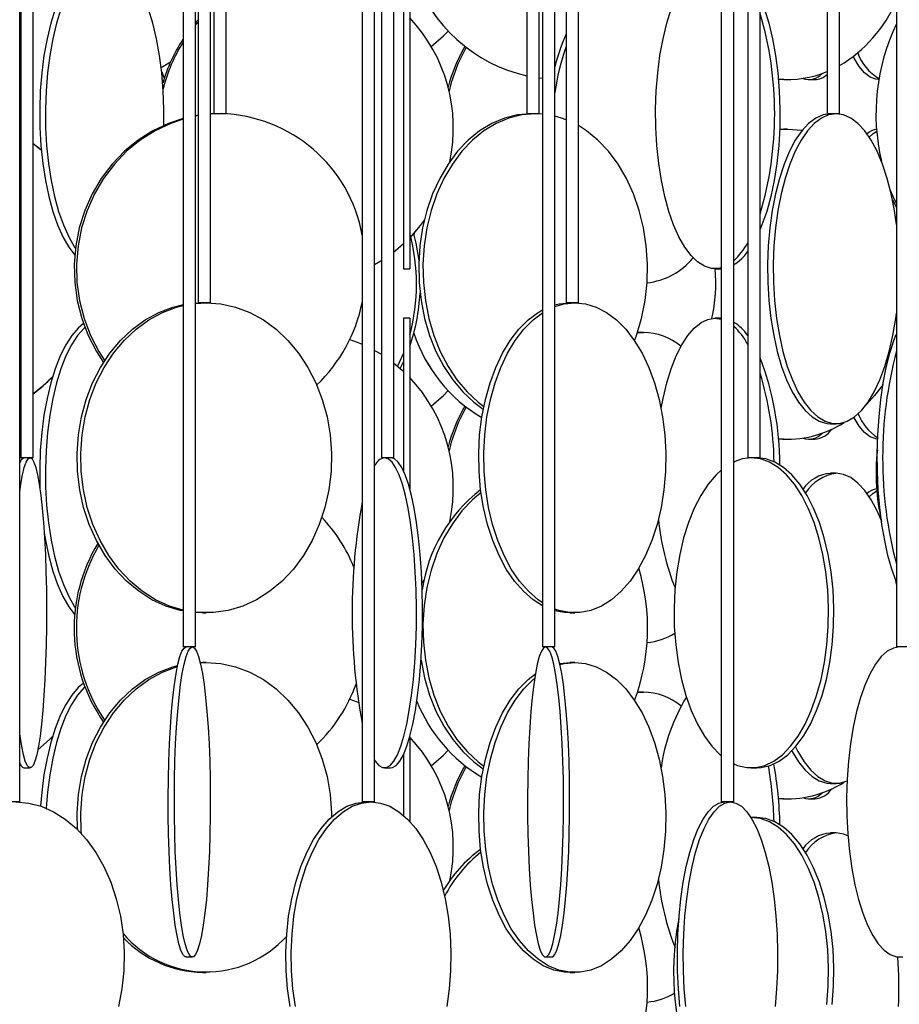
# Model space of a CAD drawing. Header units: millimetres. Extents: x 626 to 3215, y 306 to 3557.
# Tile 11 of 62: x 837 to 979, y 1579 to 1738. Entities that reach past the tile are written whole.
import ezdxf

# ---------------------------------------------------------------- set-up
doc = ezdxf.new("R2010")
doc.units = ezdxf.units.MM

msp = doc.modelspace()

# ---------------------------------------------------------------- linework, layer by layer
at = {"color": 7, "linetype": 'Continuous', "lineweight": 25}
for p, q in [((863.59, 2187), (863.59, 1636.5)), ((865.59, 1636.5), (865.59, 2187)), ((921.56, 2187), (921.56, 1636.5)), ((923.56, 1636.5), (923.56, 2187)), ((978.66, 2187), (978.66, 1636.5)), ((837.26, 1611.5), (837.26, 2162)), ((892.49, 2162), (892.49, 1611.5)), ((894.49, 1611.5), (894.49, 2162)), ((950.42, 2162), (950.42, 1611.5)), ((952.42, 1611.5), (952.42, 2162)), ((866.02, 2127.5), (866.02, 1692)), ((868.02, 1692), (868.02, 2127.5)), ((925.38, 2127.5), (925.38, 1692)), ((927.38, 1692), (927.38, 2127.5)), ((837.42, 2102.5), (837.42, 1667)), ((839.42, 1667), (839.42, 2102.5)), ((895.58, 2102.5), (895.58, 1667)), ((897.58, 1667), (897.58, 2102.5)), ((954.69, 2102.5), (954.69, 1667)), ((956.69, 1667), (956.69, 2102.5)), ((868.54, 2043), (868.54, 1722.5)), ((870.54, 1722.5), (870.54, 2043)), ((919.06, 2043), (919.06, 1722.5)), ((921.06, 1722.5), (921.06, 2043)), ((967.48, 2043), (967.48, 1722.5)), ((969.48, 1722.5), (969.48, 2043)), ((899.16, 1747.5), (899.16, 1697.5)), ((900.16, 1747.5), (900.16, 1697.5)), ((865.59, 1737.14), (866.02, 1737.61)), ((860.16, 1729.27), (860.55, 1728.15)), ((861.51, 1730.8), (861.43, 1730.52)), ((860.28, 1728), (860.39, 1727.65)), ((921.56, 1728.17), (921.06, 1728.24)), ((921.56, 1728.17), (921.06, 1728.24)), ((960.5, 1728), (959.65, 1728.02)), ((960.5, 1728), (961.09, 1728)), ((964.55, 1728), (965.5, 1728)), ((975.78, 1728), (975.83, 1728)), ((866.02, 1722.24), (865.59, 1722.17)), ((866.02, 1722.18), (865.59, 1722.1)), ((869.72, 1722.5), (868.02, 1722.43)), ((869.36, 1722.5), (868.02, 1722.45)), ((869.9, 1722.5), (868.54, 1722.5)), ((870.54, 1722.5), (869.9, 1722.5)), ((920.75, 1722.5), (919.06, 1722.5)), ((921.56, 1722.44), (920.4, 1722.5)), ((921.06, 1722.5), (920.75, 1722.5)), ((969.4, 1722.5), (967.48, 1722.5)), ((969.48, 1722.5), (969.4, 1722.5)), ((959.84, 1719.95), (961.09, 1720)), ((959.84, 1719.98), (960.5, 1720)), ((961.09, 1720), (960.5, 1720)), ((837.42, 1718.98), (837.26, 1719.08)), ((837.42, 1718.97), (837.26, 1719.06)), ((840.82, 1716.55), (839.42, 1717.66)), ((840.73, 1716.61), (839.42, 1717.64)), ((978.02, 1708.64), (978.66, 1707.34)), ((900.82, 1702.91), (900.97, 1703.37)), ((900.82, 1702.91), (900.97, 1703.37)), ((899.16, 1697.5), (900.16, 1697.5)), ((949.39, 1697.5), (950.32, 1697.5)), ((950.42, 1697.5), (950.32, 1697.5)), ((865.59, 1691.96), (866.72, 1692)), ((865.59, 1691.91), (867.31, 1692)), ((868.02, 1692), (866.02, 1692)), ((927.38, 1692), (925.38, 1692)), ((900.16, 1689.5), (899.16, 1689.5)), ((899.16, 1689.5), (899.16, 1664.84)), ((900.16, 1689.5), (900.16, 1661.99)), ((950.32, 1689.5), (949.39, 1689.5)), ((949.39, 1689.5), (950.42, 1689.35)), ((950.32, 1689.5), (950.42, 1689.5)), ((936.89, 1687.16), (937.88, 1687.21)), ((936.91, 1687.21), (937.07, 1687.21)), ((937.88, 1687.21), (937.07, 1687.21)), ((894.49, 1684.33), (895.58, 1683.69)), ((899.16, 1683.89), (898.21, 1681.78)), ((968.03, 1672.5), (968.94, 1672.5)), ((960.5, 1670), (959.65, 1670.02)), ((960.5, 1670), (961.09, 1670)), ((964.55, 1670), (965.5, 1670)), ((839.42, 1667), (837.42, 1667)), ((895.6, 1667), (895.58, 1667)), ((897.58, 1667), (895.6, 1667)), ((954.83, 1667), (954.69, 1667)), ((956.69, 1667), (954.83, 1667)), ((968.94, 1664.5), (968.03, 1664.5)), ((902.51, 1647.34), (902.13, 1646.81)), ((978.66, 1646.64), (978.59, 1647.22)), ((866.72, 1642), (865.59, 1642.04)), ((866.72, 1642), (867.31, 1642)), ((925.98, 1642), (926.79, 1642)), ((865.59, 1636.5), (863.59, 1636.5)), ((921.57, 1636.5), (921.56, 1636.5)), ((923.56, 1636.5), (921.57, 1636.5)), ((978.72, 1636.5), (978.66, 1636.5)), ((980.66, 1636.5), (978.72, 1636.5)), ((866.36, 1633.99), (866.72, 1634)), ((866.36, 1633.97), (867.31, 1634)), ((867.31, 1634), (866.72, 1634)), ((924.36, 1633.85), (925.98, 1634)), ((926.79, 1634), (925.98, 1634)), ((936.89, 1629.16), (937.88, 1629.21)), ((936.91, 1629.21), (937.07, 1629.21)), ((937.88, 1629.21), (937.07, 1629.21)), ((900.16, 1621.95), (900.16, 1608.37)), ((899.16, 1619.16), (899.16, 1609.34)), ((837.92, 1617), (838.92, 1617)), ((896.09, 1617), (897.07, 1617)), ((955.26, 1617), (956.13, 1617)), ((968.03, 1614.5), (968.94, 1614.5)), ((960.5, 1612), (959.65, 1612.02)), ((960.5, 1612), (961.09, 1612)), ((964.55, 1612), (965.5, 1612)), ((837.26, 1611.5), (835.26, 1611.5)), ((894.49, 1611.5), (892.49, 1611.5)), ((952.42, 1611.5), (950.42, 1611.5)), ((956.13, 1609), (955.26, 1609)), ((968.94, 1606.5), (968.03, 1606.5)), ((864.1, 1586.5), (865.09, 1586.5)), ((922.07, 1586.5), (923.06, 1586.5)), ((866.72, 1584), (867.31, 1584)), ((925.98, 1584), (926.79, 1584))]:
    msp.add_line(p, q, dxfattribs=at)
at = {"color": 7, "linetype": 'Continuous', "lineweight": 25, "flags": 128}
for points in [[(850.03, 1747.5), (848.9, 1747.32), (847.78, 1746.8), (846.7, 1745.93), (845.66, 1744.74), (844.68, 1743.23), (843.78, 1741.43), (842.97, 1739.37), (842.26, 1737.07), (841.65, 1734.57), (841.16, 1731.89), (840.8, 1729.09), (840.57, 1726.19), (840.47, 1723.24), (840.5, 1720.28), (840.67, 1717.35), (840.97, 1714.49), (841.39, 1711.74), (841.94, 1709.15), (842.6, 1706.74), (843.36, 1704.56), (844.22, 1702.63), (845.16, 1700.97), (846.12, 1699.68)], [(850.95, 1747.5), (849.82, 1747.32), (848.71, 1746.8), (847.62, 1745.93), (846.58, 1744.74), (845.61, 1743.23), (844.71, 1741.43), (843.89, 1739.37), (843.18, 1737.07), (842.57, 1734.57), (842.09, 1731.89), (841.72, 1729.09), (841.49, 1726.19), (841.39, 1723.24), (841.42, 1720.28), (841.59, 1717.35), (841.89, 1714.49), (842.32, 1711.74), (842.86, 1709.15), (843.52, 1706.74), (844.29, 1704.56), (845.15, 1702.63), (846.09, 1700.97), (846.23, 1700.75)], [(860.49, 1720.62), (860.52, 1723.24), (860.41, 1726.19), (860.18, 1729.09), (859.82, 1731.89), (859.33, 1734.57), (858.73, 1737.07), (858.01, 1739.37), (857.2, 1741.43), (856.3, 1743.23), (855.32, 1744.74), (854.28, 1745.93), (853.2, 1746.8), (852.08, 1747.32), (850.95, 1747.5)], [(956.69, 1741.14), (957.38, 1739.37), (958.09, 1737.07), (958.7, 1734.57), (959.18, 1731.89), (959.55, 1729.09), (959.78, 1726.19), (959.88, 1723.24), (959.85, 1720.28), (959.68, 1717.35), (959.38, 1714.49), (958.96, 1711.74), (958.41, 1709.15), (957.75, 1706.74), (956.98, 1704.56), (956.7, 1703.88)], [(950.42, 1697.64), (949.96, 1697.54), (948.83, 1697.54), (947.7, 1697.89), (946.6, 1698.59), (945.54, 1699.62), (944.53, 1700.97), (943.59, 1702.63), (942.73, 1704.56), (941.97, 1706.74), (941.3, 1709.15), (940.76, 1711.74), (940.33, 1714.49), (940.03, 1717.35), (939.87, 1720.28), (939.83, 1723.24), (939.93, 1726.19), (940.17, 1729.09), (940.53, 1731.89), (941.02, 1734.57), (941.62, 1737.07), (942.34, 1739.37)], [(865.59, 1736.78), (865.86, 1737.09), (866.02, 1737.26)], [(903.63, 1733.35), (905.59, 1735.06), (906.35, 1735.83)], [(860.08, 1729.97), (860.35, 1730.12), (861.58, 1730.85)], [(975.78, 1728), (975.33, 1728.04), (974.42, 1728.39), (973.53, 1729.09), (972.68, 1730.12), (971.87, 1731.47), (971.73, 1731.74)], [(863.59, 1721.72), (861.24, 1720.93), (858.71, 1719.74), (856.33, 1718.23), (854.13, 1716.43), (852.15, 1714.37), (850.41, 1712.07), (848.93, 1709.57), (847.74, 1706.89), (846.86, 1704.09), (846.29, 1701.19), (846.04, 1698.24), (846.13, 1695.28), (846.53, 1692.35), (847.26, 1689.49), (848.3, 1686.74), (849.63, 1684.15), (850.78, 1682.38)], [(863.59, 1721.62), (861.6, 1720.93), (859.07, 1719.74), (856.69, 1718.23), (854.49, 1716.43), (852.51, 1714.37), (850.77, 1712.07), (849.29, 1709.57), (848.1, 1706.89), (847.22, 1704.09), (846.65, 1701.19), (846.4, 1698.24), (846.48, 1695.28), (846.89, 1692.35), (847.62, 1689.49), (848.66, 1686.74), (849.99, 1684.15), (850.95, 1682.65)], [(919.71, 1722.5), (917.57, 1722.32), (915.46, 1721.8), (913.4, 1720.93), (911.44, 1719.74), (909.59, 1718.23), (907.89, 1716.43), (906.35, 1714.37), (904.99, 1712.07), (903.85, 1709.57), (902.93, 1706.89), (902.24, 1704.09), (901.8, 1701.19), (901.61, 1698.24), (901.67, 1695.28), (901.99, 1692.35), (902.55, 1689.49), (903.36, 1686.74), (904.39, 1684.15), (905.65, 1681.74), (907.09, 1679.56), (908.72, 1677.63), (910.5, 1675.97), (912.03, 1674.86)], [(920.4, 1722.5), (918.26, 1722.32), (916.15, 1721.8), (914.09, 1720.93), (912.13, 1719.74), (910.28, 1718.23), (908.58, 1716.43), (907.04, 1714.37), (905.68, 1712.07), (904.54, 1709.57), (903.62, 1706.89), (902.93, 1704.09), (902.49, 1701.19), (902.3, 1698.24), (902.36, 1695.28), (902.68, 1692.35), (903.24, 1689.49), (904.05, 1686.74), (905.08, 1684.15), (906.34, 1681.74), (907.78, 1679.56), (909.41, 1677.63), (911.19, 1675.97), (912.11, 1675.27)], [(925.38, 1721.53), (924.66, 1721.8), (923.56, 1722.11)], [(968.03, 1722.5), (966.83, 1722.32), (965.65, 1721.8), (964.5, 1720.93), (963.4, 1719.74), (962.36, 1718.23), (961.41, 1716.43), (960.55, 1714.37), (959.79, 1712.07), (959.15, 1709.57), (958.63, 1706.89), (958.25, 1704.09), (958, 1701.19), (957.89, 1698.24), (957.93, 1695.28), (958.1, 1692.35), (958.42, 1689.49), (958.87, 1686.74), (959.45, 1684.15), (960.15, 1681.74), (960.96, 1679.56), (961.87, 1677.63), (962.87, 1675.97), (963.94, 1674.62), (965.07, 1673.59), (966.23, 1672.89), (967.43, 1672.54), (968.03, 1672.5)], [(968.94, 1722.5), (967.74, 1722.32), (966.56, 1721.8), (965.41, 1720.93), (964.31, 1719.74), (963.28, 1718.23), (962.32, 1716.43), (961.46, 1714.37), (960.7, 1712.07), (960.06, 1709.57), (959.54, 1706.89), (959.16, 1704.09), (958.91, 1701.19), (958.8, 1698.24), (958.84, 1695.28), (959.02, 1692.35), (959.33, 1689.49), (959.79, 1686.74), (960.37, 1684.15), (961.07, 1681.74), (961.88, 1679.56), (962.79, 1677.63), (963.78, 1675.97), (964.85, 1674.62), (965.98, 1673.59), (967.15, 1672.89), (968.34, 1672.54), (969.54, 1672.54), (970.74, 1672.89), (971.9, 1673.59), (973.03, 1674.62), (974.1, 1675.97), (975.1, 1677.63), (976.01, 1679.56), (976.82, 1681.74), (977.52, 1684.15), (978.1, 1686.74), (978.55, 1689.49), (978.66, 1690.35)], [(978.66, 1704.64), (978.34, 1706.89), (977.82, 1709.57), (977.18, 1712.07), (976.42, 1714.37), (975.56, 1716.43), (974.61, 1718.23), (973.57, 1719.74), (972.47, 1720.93), (971.32, 1721.8), (970.14, 1722.32), (968.94, 1722.5)], [(936.43, 1685.86), (936.75, 1686.74), (937.56, 1689.49), (938.13, 1692.35), (938.44, 1695.28), (938.51, 1698.24), (938.32, 1701.19), (937.87, 1704.09), (937.19, 1706.89), (936.26, 1709.57), (935.12, 1712.07), (933.77, 1714.37), (932.23, 1716.43), (930.52, 1718.23), (928.67, 1719.74), (927.38, 1720.57)], [(961.09, 1720), (963.48, 1719.82), (963.59, 1719.8)], [(974.3, 1718.72), (974.92, 1719.3), (975.51, 1719.68)], [(978.66, 1708.02), (978.12, 1709.15), (977.67, 1710.22)], [(902.51, 1705.34), (901.87, 1704.46), (900.16, 1702.48)], [(900.76, 1703.12), (901.14, 1701.59), (901.62, 1698.8)], [(899.16, 1701.5), (897.83, 1700.34), (897.58, 1700.14)], [(895.58, 1698.74), (895.49, 1698.69), (894.49, 1698.1)], [(863.59, 1642.3), (863.14, 1642.39), (860.81, 1643.09), (858.57, 1644.12), (856.44, 1645.47), (854.45, 1647.13), (852.63, 1649.06), (851.02, 1651.24), (849.62, 1653.65), (848.46, 1656.24), (847.56, 1658.99), (846.93, 1661.85), (846.58, 1664.78), (846.51, 1667.74), (846.72, 1670.69), (847.21, 1673.59), (847.98, 1676.39), (849.01, 1679.07), (850.29, 1681.57), (851.8, 1683.87), (853.52, 1685.93), (855.42, 1687.73), (857.49, 1689.24), (859.68, 1690.43), (861.97, 1691.3), (863.59, 1691.7)], [(863.59, 1642.42), (861.4, 1643.09), (859.16, 1644.12), (857.02, 1645.47), (855.04, 1647.13), (853.22, 1649.06), (851.6, 1651.24), (850.21, 1653.65), (849.05, 1656.24), (848.15, 1658.99), (847.52, 1661.85), (847.16, 1664.78), (847.09, 1667.74), (847.31, 1670.69), (847.8, 1673.59), (848.57, 1676.39), (849.6, 1679.07), (850.88, 1681.57), (852.39, 1683.87), (854.11, 1685.93), (856.01, 1687.73), (858.07, 1689.24), (860.27, 1690.43), (862.56, 1691.3), (863.59, 1691.57)], [(867.31, 1692), (869.7, 1691.82), (872.06, 1691.3), (874.35, 1690.43), (876.55, 1689.24), (878.61, 1687.73), (880.51, 1685.93), (882.23, 1683.87), (883.74, 1681.57), (885.02, 1679.07), (886.05, 1676.39), (886.82, 1673.59), (887.31, 1670.69), (887.53, 1667.74), (887.46, 1664.78), (887.1, 1661.85), (886.47, 1658.99), (885.57, 1656.24), (884.41, 1653.65), (883.02, 1651.24), (881.4, 1649.06), (879.58, 1647.13), (877.59, 1645.47), (875.46, 1644.12), (873.22, 1643.09), (870.89, 1642.39), (868.51, 1642.04), (866.11, 1642.04), (865.59, 1642.09)], [(923.56, 1691.66), (924.24, 1691.82), (925.98, 1692)], [(926.79, 1692), (928.52, 1691.82), (930.24, 1691.3), (931.9, 1690.43), (933.5, 1689.24), (935, 1687.73), (936.38, 1685.93), (937.63, 1683.87), (938.73, 1681.57), (939.66, 1679.07), (940.4, 1676.39), (940.96, 1673.59), (941.32, 1670.69), (941.47, 1667.74), (941.42, 1664.78), (941.17, 1661.85), (940.71, 1658.99), (940.05, 1656.24), (939.21, 1653.65), (938.2, 1651.24), (937.02, 1649.06), (935.7, 1647.13), (934.26, 1645.47), (932.71, 1644.12), (931.08, 1643.09), (929.39, 1642.39), (927.66, 1642.04), (925.92, 1642.04), (924.19, 1642.39), (923.56, 1642.61)], [(923.56, 1691.39), (925.05, 1691.82), (926.79, 1692)], [(921.56, 1643.15), (920.05, 1644.12), (918.5, 1645.47), (917.06, 1647.13), (915.74, 1649.06), (914.57, 1651.24), (913.55, 1653.65), (912.71, 1656.24), (912.06, 1658.99), (911.6, 1661.85), (911.34, 1664.78), (911.29, 1667.74), (911.44, 1670.69), (911.8, 1673.59), (912.36, 1676.39), (913.11, 1679.07), (914.04, 1681.57), (915.14, 1683.87), (916.38, 1685.93), (917.77, 1687.73), (919.27, 1689.24), (920.86, 1690.43), (921.56, 1690.84)], [(921.56, 1643.63), (920.86, 1644.12), (919.31, 1645.47), (917.87, 1647.13), (916.55, 1649.06), (915.38, 1651.24), (914.36, 1653.65), (913.52, 1656.24), (912.87, 1658.99), (912.41, 1661.85), (912.15, 1664.78), (912.1, 1667.74), (912.25, 1670.69), (912.61, 1673.59), (913.17, 1676.39), (913.92, 1679.07), (914.85, 1681.57), (915.94, 1683.87), (917.19, 1685.93), (918.58, 1687.73), (920.08, 1689.24), (921.56, 1690.36)], [(847.55, 1688.64), (846.7, 1687.93), (845.66, 1686.74), (844.68, 1685.23), (843.78, 1683.43), (842.97, 1681.37), (842.26, 1679.07), (841.65, 1676.57), (841.16, 1673.89), (840.8, 1671.09), (840.57, 1668.19), (840.47, 1665.24), (840.5, 1662.28), (840.51, 1662.01)], [(847.76, 1688.06), (847.62, 1687.93), (846.58, 1686.74), (845.61, 1685.23), (844.71, 1683.43), (843.89, 1681.37), (843.18, 1679.07), (842.57, 1676.57), (842.09, 1673.89), (841.72, 1671.09), (841.49, 1668.19), (841.39, 1665.24), (841.42, 1662.28), (841.59, 1659.35), (841.89, 1656.49), (842.32, 1653.74), (842.86, 1651.15), (843.52, 1648.74), (844.29, 1646.56), (845.15, 1644.63), (846.09, 1642.97), (846.23, 1642.75)], [(940.71, 1674.99), (941.02, 1676.57), (941.62, 1679.07), (942.34, 1681.37), (943.15, 1683.43), (944.05, 1685.23), (945.03, 1686.74), (946.06, 1687.93), (947.15, 1688.8), (948.26, 1689.32), (949.39, 1689.5)], [(978.66, 1647.04), (978.62, 1647.13), (977.93, 1649.06), (977.31, 1651.24), (976.78, 1653.65), (976.34, 1656.24), (975.99, 1658.99), (975.75, 1661.85), (975.62, 1664.78), (975.59, 1667.74), (975.67, 1670.69), (975.86, 1673.59), (976.15, 1676.39), (976.55, 1679.07), (977.04, 1681.57), (977.61, 1683.87), (978.27, 1685.93), (978.63, 1686.87)], [(890.48, 1686.08), (891.68, 1685.65), (892.49, 1685.31)], [(897.58, 1682.28), (898.93, 1681.15), (899.16, 1680.93)], [(899.16, 1682.54), (898.73, 1681.65), (898.62, 1681.43)], [(976.51, 1678.84), (975.16, 1677.06), (973.83, 1675.6)], [(903.63, 1675.35), (905.59, 1677.06), (906.35, 1677.83)], [(837.26, 1675.93), (837.33, 1675.97), (837.42, 1676.03)], [(837.26, 1675.92), (837.35, 1675.97), (837.42, 1676.01)], [(975.64, 1670), (975.33, 1670.04), (974.42, 1670.39), (973.53, 1671.09), (972.68, 1672.12), (971.87, 1673.47), (971.83, 1673.53)], [(838.92, 1667), (839.23, 1666.82), (839.54, 1666.3), (839.84, 1665.43), (840.13, 1664.24), (840.4, 1662.73), (840.65, 1660.93), (840.88, 1658.87), (841.08, 1656.57), (841.24, 1654.07), (841.38, 1651.39), (841.48, 1648.59), (841.54, 1645.69), (841.57, 1642.74), (841.56, 1639.78), (841.52, 1636.85), (841.43, 1633.99), (841.31, 1631.24), (841.16, 1628.65), (840.98, 1626.24), (840.77, 1624.06), (840.53, 1622.13), (840.27, 1620.47), (839.99, 1619.12), (839.69, 1618.09), (839.39, 1617.39), (839.08, 1617.04), (838.76, 1617.04), (838.45, 1617.39), (838.14, 1618.09), (837.85, 1619.12), (837.57, 1620.47), (837.31, 1622.13), (837.26, 1622.47)], [(837.26, 1661.53), (837.44, 1662.73), (837.71, 1664.24), (837.99, 1665.43), (838.29, 1666.3), (838.6, 1666.82), (838.92, 1667)], [(894.49, 1618.23), (894.58, 1618.09), (895.18, 1617.39), (895.78, 1617.04), (896.39, 1617.04), (897, 1617.39), (897.6, 1618.09), (898.17, 1619.12), (898.71, 1620.47), (899.22, 1622.13), (899.68, 1624.06), (900.09, 1626.24), (900.45, 1628.65), (900.75, 1631.24), (900.97, 1633.99), (901.14, 1636.85), (901.23, 1639.78), (901.24, 1642.74), (901.19, 1645.69), (901.06, 1648.59), (900.87, 1651.39), (900.61, 1654.07), (900.28, 1656.57), (899.89, 1658.87), (899.46, 1660.93), (898.97, 1662.73), (898.44, 1664.24), (897.89, 1665.43), (897.3, 1666.3), (896.7, 1666.82), (896.09, 1667), (896.09, 1667)], [(897.07, 1617), (897.37, 1617.04), (897.98, 1617.39), (898.57, 1618.09), (899.15, 1619.12), (899.69, 1620.47), (900.2, 1622.13), (900.66, 1624.06), (901.07, 1626.24), (901.43, 1628.65), (901.72, 1631.24), (901.95, 1633.99), (902.11, 1636.85), (902.2, 1639.78), (902.22, 1642.74), (902.17, 1645.69), (902.04, 1648.59), (901.85, 1651.39), (901.58, 1654.07), (901.26, 1656.57), (900.87, 1658.87), (900.43, 1660.93), (899.95, 1662.73), (899.42, 1664.24), (898.86, 1665.43), (898.28, 1666.3), (897.68, 1666.82), (897.07, 1667), (897.07, 1667)], [(955.26, 1667), (953.78, 1666.82), (952.38, 1666.32)], [(952.42, 1617.66), (953.05, 1617.39), (954.52, 1617.04), (956, 1617.04), (957.46, 1617.39), (958.9, 1618.09), (960.28, 1619.12), (961.6, 1620.47), (962.82, 1622.13), (963.94, 1624.06), (964.94, 1626.24), (965.8, 1628.65), (966.51, 1631.24), (967.07, 1633.99), (967.46, 1636.85), (967.67, 1639.78), (967.72, 1642.74), (967.59, 1645.69), (967.28, 1648.59), (966.81, 1651.39), (966.17, 1654.07), (965.39, 1656.57), (964.46, 1658.87), (963.4, 1660.93), (962.22, 1662.73), (960.95, 1664.24), (959.6, 1665.43), (958.19, 1666.3), (956.73, 1666.82), (955.26, 1667), (955.26, 1667)], [(956.13, 1617), (956.86, 1617.04), (958.33, 1617.39), (959.77, 1618.09), (961.15, 1619.12), (962.46, 1620.47), (963.69, 1622.13), (964.81, 1624.06), (965.8, 1626.24), (966.67, 1628.65), (967.38, 1631.24), (967.93, 1633.99), (968.32, 1636.85), (968.54, 1639.78), (968.58, 1642.74), (968.45, 1645.69), (968.15, 1648.59), (967.68, 1651.39), (967.04, 1654.07), (966.25, 1656.57), (965.32, 1658.87), (964.26, 1660.93), (963.09, 1662.73), (961.82, 1664.24), (960.47, 1665.43), (959.05, 1666.3), (957.6, 1666.82), (956.13, 1667), (956.13, 1667)], [(950.42, 1665.03), (949.57, 1664.24), (948.3, 1662.73), (947.12, 1660.93), (946.06, 1658.87), (945.13, 1656.57), (944.34, 1654.07), (943.71, 1651.39), (943.24, 1648.59), (942.93, 1645.69), (942.8, 1642.74), (942.84, 1639.78), (943.06, 1636.85), (943.45, 1633.99), (944.01, 1631.24), (944.72, 1628.65), (945.58, 1626.24), (946.58, 1624.06), (947.7, 1622.13), (948.92, 1620.47), (950.23, 1619.12), (950.42, 1618.96)], [(976.24, 1656.85), (975.56, 1658.43), (974.61, 1660.23), (973.57, 1661.74), (972.47, 1662.93), (971.32, 1663.8), (970.14, 1664.32), (968.94, 1664.5)], [(911.66, 1661.39), (910.28, 1660.23), (908.58, 1658.43), (907.04, 1656.37), (905.68, 1654.07), (904.54, 1651.57), (903.62, 1648.89), (902.93, 1646.09), (902.49, 1643.19), (902.3, 1640.24), (902.36, 1637.28), (902.68, 1634.35), (903.24, 1631.49), (904.05, 1628.74), (905.08, 1626.15), (906.34, 1623.74), (907.78, 1621.56), (909.41, 1619.63), (911.19, 1617.97), (912.11, 1617.27)], [(974.3, 1660.72), (974.92, 1661.3), (975.51, 1661.68)], [(841.19, 1654.92), (841.39, 1653.74), (841.94, 1651.15), (842.6, 1648.74), (843.36, 1646.56), (844.22, 1644.63), (845.16, 1642.97), (846.12, 1641.68)], [(925.98, 1642), (925.11, 1642.04), (923.56, 1642.34)], [(864.1, 1586.5), (863.93, 1586.54), (863.58, 1586.89), (863.25, 1587.59), (862.93, 1588.62), (862.62, 1589.97), (862.34, 1591.63), (862.08, 1593.56), (861.84, 1595.74), (861.64, 1598.15), (861.48, 1600.74), (861.35, 1603.49), (861.26, 1606.35), (861.21, 1609.28), (861.2, 1612.24), (861.23, 1615.19), (861.3, 1618.09), (861.41, 1620.89), (861.56, 1623.57), (861.74, 1626.07), (861.96, 1628.37), (862.2, 1630.43), (862.48, 1632.23), (862.77, 1633.74), (863.09, 1634.93), (863.42, 1635.8), (863.75, 1636.32), (864.1, 1636.5), (864.1, 1636.5)], [(865.09, 1636.5), (865.43, 1636.32), (865.77, 1635.8), (866.1, 1634.93), (866.42, 1633.74), (866.71, 1632.23), (866.99, 1630.43), (867.23, 1628.37), (867.45, 1626.07), (867.63, 1623.57), (867.78, 1620.89), (867.89, 1618.09), (867.96, 1615.19), (867.99, 1612.24), (867.98, 1609.28), (867.93, 1606.35), (867.84, 1603.49), (867.71, 1600.74), (867.55, 1598.15), (867.35, 1595.74), (867.11, 1593.56), (866.85, 1591.63), (866.57, 1589.97), (866.26, 1588.62), (865.94, 1587.59), (865.6, 1586.89), (865.26, 1586.54), (864.92, 1586.54), (864.58, 1586.89), (864.24, 1587.59), (863.92, 1588.62), (863.62, 1589.97), (863.33, 1591.63), (863.07, 1593.56), (862.84, 1595.74), (862.64, 1598.15), (862.47, 1600.74), (862.34, 1603.49), (862.25, 1606.35), (862.2, 1609.28), (862.19, 1612.24), (862.22, 1615.19), (862.29, 1618.09), (862.4, 1620.89), (862.55, 1623.57), (862.73, 1626.07), (862.95, 1628.37), (863.2, 1630.43), (863.47, 1632.23), (863.77, 1633.74), (864.08, 1634.93), (864.41, 1635.8), (864.75, 1636.32), (865.09, 1636.5)], [(922.07, 1636.5), (921.72, 1636.32), (921.39, 1635.8), (921.06, 1634.93), (920.74, 1633.74), (920.45, 1632.23), (920.17, 1630.43), (919.93, 1628.37), (919.71, 1626.07), (919.53, 1623.57), (919.38, 1620.89), (919.27, 1618.09), (919.2, 1615.19), (919.17, 1612.24), (919.18, 1609.28), (919.23, 1606.35), (919.32, 1603.49), (919.45, 1600.74), (919.61, 1598.15), (919.81, 1595.74), (920.05, 1593.56), (920.31, 1591.63), (920.59, 1589.97), (920.9, 1588.62), (921.22, 1587.59), (921.55, 1586.89), (921.9, 1586.54), (922.24, 1586.54), (922.58, 1586.89), (922.92, 1587.59), (923.24, 1588.62), (923.54, 1589.97), (923.83, 1591.63), (924.09, 1593.56), (924.32, 1595.74), (924.52, 1598.15), (924.69, 1600.74), (924.82, 1603.49), (924.91, 1606.35), (924.96, 1609.28), (924.97, 1612.24), (924.94, 1615.19), (924.87, 1618.09), (924.76, 1620.89), (924.61, 1623.57), (924.43, 1626.07), (924.21, 1628.37), (923.96, 1630.43), (923.69, 1632.23), (923.39, 1633.74), (923.08, 1634.93), (922.75, 1635.8), (922.41, 1636.32), (922.07, 1636.5)], [(923.06, 1586.5), (923.23, 1586.54), (923.57, 1586.89), (923.91, 1587.59), (924.23, 1588.62), (924.54, 1589.97), (924.82, 1591.63), (925.08, 1593.56), (925.31, 1595.74), (925.52, 1598.15), (925.68, 1600.74), (925.81, 1603.49), (925.9, 1606.35), (925.95, 1609.28), (925.96, 1612.24), (925.93, 1615.19), (925.86, 1618.09), (925.75, 1620.89), (925.6, 1623.57), (925.42, 1626.07), (925.2, 1628.37), (924.96, 1630.43), (924.68, 1632.23), (924.39, 1633.74), (924.07, 1634.93), (923.74, 1635.8), (923.4, 1636.32), (923.06, 1636.5), (923.06, 1636.5)], [(979.19, 1636.5), (978.18, 1636.32), (977.18, 1635.8), (976.21, 1634.93), (975.29, 1633.74), (974.41, 1632.23), (973.61, 1630.43), (972.88, 1628.37), (972.24, 1626.07), (971.7, 1623.57), (971.27, 1620.89), (970.94, 1618.09), (970.73, 1615.19), (970.64, 1612.24), (970.67, 1609.28), (970.82, 1606.35), (971.09, 1603.49), (971.47, 1600.74), (971.96, 1598.15), (972.55, 1595.74), (973.23, 1593.56), (974, 1591.63), (974.84, 1589.97), (975.74, 1588.62), (976.69, 1587.59), (977.68, 1586.89), (978.68, 1586.54), (979.7, 1586.54)], [(867.31, 1634), (869.7, 1633.82), (872.06, 1633.3), (874.35, 1632.43), (876.55, 1631.24), (878.61, 1629.73), (880.51, 1627.93), (882.23, 1625.87), (883.74, 1623.57), (885.02, 1621.07), (886.05, 1618.39), (886.82, 1615.59), (887.31, 1612.69), (887.53, 1609.74), (887.53, 1609.08)], [(901.98, 1634.39), (901.99, 1634.35), (902.55, 1631.49), (903.36, 1628.74), (904.39, 1626.15), (905.65, 1623.74), (907.09, 1621.56), (908.72, 1619.63), (910.5, 1617.97), (912.03, 1616.86)], [(926.79, 1634), (928.52, 1633.82), (930.24, 1633.3), (931.9, 1632.43), (933.5, 1631.24), (935, 1629.73), (936.38, 1627.93), (937.63, 1625.87), (938.73, 1623.57), (939.66, 1621.07), (940.4, 1618.39), (940.96, 1615.59), (941.32, 1612.69), (941.47, 1609.74), (941.42, 1606.78), (941.17, 1603.85), (940.71, 1600.99), (940.05, 1598.24), (939.21, 1595.65), (938.2, 1593.24), (937.02, 1591.06), (935.7, 1589.13), (934.26, 1587.47), (932.71, 1586.12), (931.08, 1585.09), (929.39, 1584.39), (927.66, 1584.04), (925.92, 1584.04), (924.19, 1584.39), (922.49, 1585.09), (920.86, 1586.12), (919.31, 1587.47), (917.87, 1589.13), (916.55, 1591.06), (915.38, 1593.24), (914.36, 1595.65), (913.52, 1598.24), (912.87, 1600.99), (912.41, 1603.85), (912.15, 1606.78), (912.1, 1609.74), (912.25, 1612.69), (912.61, 1615.59), (913.17, 1618.39), (913.92, 1621.07), (914.85, 1623.57), (915.94, 1625.87), (917.19, 1627.93), (918.58, 1629.73), (920.08, 1631.24), (920.32, 1631.44)], [(924.4, 1633.67), (925.05, 1633.82), (926.79, 1634)], [(846.56, 1607.07), (846.51, 1609.74), (846.72, 1612.69), (847.21, 1615.59), (847.98, 1618.39), (849.01, 1621.07), (850.29, 1623.57), (851.8, 1625.87), (853.52, 1627.93), (855.42, 1629.73), (857.49, 1631.24), (859.68, 1632.43), (861.97, 1633.3), (862.72, 1633.5)], [(847.19, 1606.41), (847.16, 1606.78), (847.09, 1609.74), (847.31, 1612.69), (847.8, 1615.59), (848.57, 1618.39), (849.6, 1621.07), (850.88, 1623.57), (852.39, 1625.87), (854.11, 1627.93), (856.01, 1629.73), (858.07, 1631.24), (860.27, 1632.43), (862.56, 1633.3), (862.69, 1633.33)], [(925.98, 1584), (925.11, 1584.04), (923.38, 1584.39), (921.69, 1585.09), (920.05, 1586.12), (918.5, 1587.47), (917.06, 1589.13), (915.74, 1591.06), (914.57, 1593.24), (913.55, 1595.65), (912.71, 1598.24), (912.06, 1600.99), (911.6, 1603.85), (911.34, 1606.78), (911.29, 1609.74), (911.44, 1612.69), (911.8, 1615.59), (912.36, 1618.39), (913.11, 1621.07), (914.04, 1623.57), (915.14, 1625.87), (916.38, 1627.93), (917.77, 1629.73), (919.27, 1631.24), (920.43, 1632.15)], [(847.55, 1630.64), (846.7, 1629.93), (845.66, 1628.74), (844.68, 1627.23), (843.78, 1625.43), (842.97, 1623.37), (842.26, 1621.07), (841.65, 1618.57), (841.16, 1615.89), (840.8, 1613.09), (840.61, 1610.84)], [(847.76, 1630.06), (847.62, 1629.93), (846.58, 1628.74), (845.61, 1627.23), (844.71, 1625.43), (843.89, 1623.37), (843.18, 1621.07), (842.57, 1618.57), (842.09, 1615.89), (841.72, 1613.09), (841.51, 1610.5)], [(890.48, 1628.08), (891.68, 1627.65), (891.88, 1627.57)], [(840.16, 1619.92), (842.03, 1621.56), (842.55, 1622.08)], [(840.16, 1619.9), (842.05, 1621.56), (842.54, 1622.04)], [(903.63, 1617.35), (905.59, 1619.06), (906.35, 1619.83)], [(961.81, 1619.75), (961.87, 1619.63), (962.87, 1617.97), (963.94, 1616.62), (965.07, 1615.59), (966.23, 1614.89), (967.43, 1614.54), (968.03, 1614.5)], [(962.4, 1620.39), (962.79, 1619.63), (963.78, 1617.97), (964.85, 1616.62), (965.98, 1615.59), (967.15, 1614.89), (968.34, 1614.54), (969.54, 1614.54), (970.72, 1614.88)], [(836.62, 1611.5), (838.69, 1611.32), (840.73, 1610.8), (842.71, 1609.93), (844.6, 1608.74), (846.39, 1607.23), (848.03, 1605.43), (849.52, 1603.37), (850.82, 1601.07), (851.93, 1598.57), (852.82, 1595.89), (853.48, 1593.09), (853.91, 1590.19), (854.1, 1587.24), (854.03, 1584.28), (853.73, 1581.35), (853.18, 1578.49)], [(880.85, 1578.49), (880.45, 1581.35), (880.22, 1584.28), (880.18, 1587.24), (880.31, 1590.19), (880.63, 1593.09), (881.12, 1595.89), (881.77, 1598.57), (882.59, 1601.07), (883.55, 1603.37), (884.65, 1605.43), (885.86, 1607.23), (887.18, 1608.74), (888.58, 1609.93), (890.04, 1610.8), (891.54, 1611.32), (893.06, 1611.5), (893.06, 1611.5)], [(881.71, 1578.49), (881.31, 1581.35), (881.08, 1584.28), (881.04, 1587.24), (881.17, 1590.19), (881.49, 1593.09), (881.97, 1595.89), (882.63, 1598.57), (883.45, 1601.07), (884.41, 1603.37), (885.51, 1605.43), (886.72, 1607.23), (888.03, 1608.74), (889.43, 1609.93), (890.89, 1610.8), (892.4, 1611.32), (893.92, 1611.5)], [(893.92, 1611.5), (895.45, 1611.32), (896.95, 1610.8), (898.41, 1609.93), (899.81, 1608.74), (901.12, 1607.23), (902.34, 1605.43), (903.43, 1603.37), (904.4, 1601.07), (905.21, 1598.57), (905.87, 1595.89), (906.36, 1593.09), (906.67, 1590.19), (906.81, 1587.24), (906.76, 1584.28), (906.54, 1581.35), (906.13, 1578.49)], [(943.74, 1578.49), (943.5, 1581.35), (943.37, 1584.28), (943.34, 1587.24), (943.42, 1590.19), (943.61, 1593.09), (943.89, 1595.89), (944.28, 1598.57), (944.76, 1601.07), (945.33, 1603.37), (945.98, 1605.43), (946.69, 1607.23), (947.47, 1608.74), (948.29, 1609.93), (949.15, 1610.8), (950.04, 1611.32), (950.94, 1611.5), (950.94, 1611.5)], [(944.69, 1578.49), (944.45, 1581.35), (944.32, 1584.28), (944.29, 1587.24), (944.37, 1590.19), (944.56, 1593.09), (944.85, 1595.89), (945.23, 1598.57), (945.71, 1601.07), (946.28, 1603.37), (946.93, 1605.43), (947.65, 1607.23), (948.42, 1608.74), (949.25, 1609.93), (950.11, 1610.8), (950.99, 1611.32), (951.89, 1611.5)], [(951.89, 1611.5), (952.79, 1611.32), (953.68, 1610.8), (954.54, 1609.93), (955.37, 1608.74), (956.14, 1607.23), (956.86, 1605.43), (957.5, 1603.37), (958.07, 1601.07), (958.55, 1598.57), (958.94, 1595.89), (959.23, 1593.09), (959.41, 1590.19), (959.49, 1587.24), (959.47, 1584.28), (959.33, 1581.35), (959.1, 1578.49)], [(967.46, 1578.85), (967.67, 1581.78), (967.72, 1584.74), (967.59, 1587.69), (967.28, 1590.59), (966.81, 1593.39), (966.17, 1596.07), (965.39, 1598.57), (964.46, 1600.87), (963.4, 1602.93), (962.22, 1604.73), (960.95, 1606.24), (959.6, 1607.43), (958.19, 1608.3), (956.73, 1608.82), (955.26, 1609), (955.26, 1609)], [(968.32, 1578.85), (968.54, 1581.78), (968.58, 1584.74), (968.45, 1587.69), (968.15, 1590.59), (967.68, 1593.39), (967.04, 1596.07), (966.25, 1598.57), (965.32, 1600.87), (964.26, 1602.93), (963.09, 1604.73), (961.82, 1606.24), (960.47, 1607.43), (959.05, 1608.3), (957.6, 1608.82), (956.13, 1609), (956.13, 1609)], [(970.84, 1606.05), (970.14, 1606.32), (968.94, 1606.5)]]:
    msp.add_lwpolyline(points, dxfattribs=at)
at = {"color": 7, "linetype": 'Continuous', "lineweight": 25}
for centre, radius, start, end in [((924.53, 1753), 25, 198.4651, 257.3559), ((924.53, 1753), 25, 198.4611, 257.3536), ((957.85, 1749.77), 22.72, 300.7993, 336.3289), ((881.37, 1720.23), 25.83, 347.7549, 43.2946), ((901.87, 1722.5), 57.16, 343.5712, 16.4288), ((1009.07, 1722.46), 33.7, 154.4764, 193.0365), ((884.92, 1720.4), 25.57, 146.6701, 164.0411), ((885.32, 1720.36), 25.68, 147.8027, 166.1262), ((954.55, 1722.4), 31.91, 156.0428, 166.1219), ((931.24, 1720.35), 25.7, 149.6193, 165.5649), ((931.58, 1720.34), 25.73, 150.0532, 167.0021), ((959.72, 1721.07), 36.47, 160.3137, 172.4747), ((979.73, 1734.88), 7.75, 199.4486, 240.0289), ((961.07, 1744.64), 16.64, 265.0752, 292.6584), ((964.57, 1730.86), 2.84, 249.8826, 318.6697), ((965.39, 1731.04), 3.05, 272.1196, 313.4874), ((869.07, 1698.7), 23.81, 10.2332, 88.4225), ((976.02, 1716.76), 3.26, 99.5225, 129.9017), ((870.8, 1695), 30.47, 344.4827, 15.5173), ((944.59, 1707.26), 11.54, 312.7137, 331.0998), ((937.22, 1706.39), 11.23, 276.2172, 320.4505), ((948.12, 1704.91), 8.05, 302.2355, 324.7003), ((924.53, 1695), 25, 347.2156, 5.7392), ((871.87, 1694.91), 29.98, 340.6691, 357.4095), ((867.64, 1697.08), 25.36, 313.7106, 348.5827), ((948.1, 1682.06), 8.08, 35.3423, 57.7219), ((945.15, 1680.18), 10.83, 28.2923, 47.8942), ((924.53, 1695), 25, 198.4611, 239.3553), ((924.53, 1695), 25, 198.4651, 239.3578), ((937.64, 1677.21), 10.01, 51.16, 88.6438), ((1044.68, 1667), 68.23, 165.3894, 194.6106), ((910.52, 1665.71), 49.35, 0.1487, 20.6788), ((824.61, 1697.49), 24.99, 306.3303, 315.8498), ((824.64, 1697.49), 24.99, 306.2592, 315.7302), ((906.75, 1665.5), 52.19, 0.9319, 16.8845), ((881.37, 1662.23), 25.83, 347.7549, 43.2946), ((931.24, 1662.35), 25.7, 149.6193, 165.5649), ((931.58, 1662.34), 25.73, 150.0532, 167.0021), ((979.89, 1676.91), 7.9, 200.8853, 237.5756), ((961.03, 1687.03), 17.03, 265.3334, 302.6606), ((964.57, 1672.86), 2.84, 249.8826, 318.6697), ((965.16, 1673.71), 3.73, 275.2294, 325.8885), ((1010.32, 1664.5), 34.93, 173.8008, 192.8533), ((838.5, 1665.84), 1.3, 116.5794, 163.5432), ((896.5, 1664.81), 2.22, 100.6061, 154.5386), ((968.51, 1658.48), 6.03, 94.5987, 144.4025), ((969.82, 1657.7), 6.85, 97.3251, 147.8232), ((926.93, 1642.06), 25.03, 127.7734, 171.6053), ((976.02, 1658.76), 3.26, 99.5225, 129.9017), ((990.28, 1642), 99.41, 169.6171, 190.3829), ((867.84, 1640.08), 25.09, 21.6747, 43.6753), ((981.9, 1661.36), 41.86, 185.9271, 201.5127), ((872.42, 1639.5), 26.4, 148.7384, 214.9462), ((872.79, 1639.5), 26.41, 149.5476, 214.2183), ((905.06, 1639.51), 33.47, 339.6165, 16.8015), ((937.72, 1646.83), 9.63, 274.2975, 302.567), ((867.84, 1638.92), 25.1, 313.62, 340.5073), ((937.64, 1619.21), 10.01, 51.16, 88.6438), ((924.53, 1637), 25, 201.7257, 239.3578), ((924.53, 1637), 25, 201.7211, 239.3553), ((970.32, 1612.85), 29.9, 148.6293, 172.0484), ((881.37, 1604.23), 25.83, 347.7549, 43.2946), ((838.27, 1617.96), 1.02, 189.6008, 250.2767), ((931.24, 1604.35), 25.7, 149.6193, 165.5649), ((931.58, 1604.34), 25.73, 150.0532, 167.0021), ((899.74, 1606.83), 59.21, 1.4711, 10.1702), ((900.68, 1606.82), 59.2, 0.9918, 10.5129), ((961.03, 1629.03), 17.03, 265.3334, 302.6606), ((965.16, 1615.71), 3.73, 275.2294, 325.8885), ((964.57, 1614.86), 2.84, 249.8826, 318.6697), ((968.51, 1600.48), 6.03, 94.5987, 144.4025), ((969.82, 1599.7), 6.85, 97.3251, 147.8232), ((923.66, 1586.97), 20.75, 125.5607, 151.0563), ((924.94, 1586.46), 21.52, 128.1245, 152.8927), ((981.9, 1603.36), 41.86, 185.9271, 201.5127), ((905.06, 1581.51), 33.47, 339.6165, 16.8015), ((986.79, 1584.06), 44.07, 168.7643, 203.8324), ((867.3, 1601.65), 17.57, 220.3374, 317.6735), ((867.13, 1602.26), 18.26, 223.8922, 268.7202), ((918.01, 1581.49), 61.07, 357.1813, 4.7145), ((937.72, 1588.83), 9.63, 274.2975, 302.567)]:
    msp.add_arc(centre, radius, start, end, dxfattribs=at)

doc.saveas('drawing.dxf')
